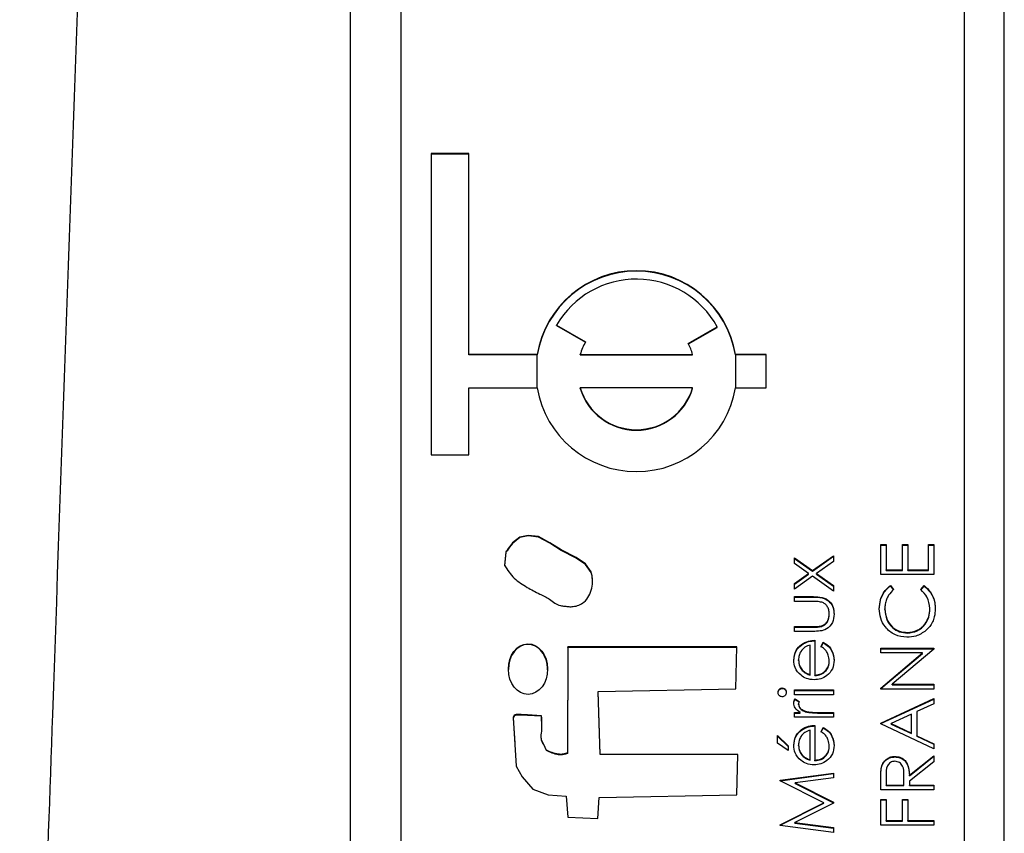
# Model space of a CAD drawing. Header units: millimetres. Extents: x 296 to 1495, y 17 to 1173.
# Tile 9 of 23: x 722 to 731, y 544 to 552. Entities that reach past the tile are written whole.
import ezdxf

# ---------------------------------------------------------------- set-up
doc = ezdxf.new("R2010")
doc.units = ezdxf.units.MM

msp = doc.modelspace()

# ---------------------------------------------------------------- linework, layer by layer
at = {"color": 7, "linetype": 'Continuous', "lineweight": 25}
for p, q in [((724.9094, 535.9782), (724.9094, 573.533)), ((731.0094, 573.1173), (731.0094, 533.1708)), ((731.4094, 533.1708), (731.4094, 573.1173)), ((725.4094, 571.1199), (725.4094, 535.1681)), ((726.0844, 550.9469), (725.7094, 550.9469)), ((725.7094, 550.9469), (725.7094, 547.951)), ((726.0844, 550.9418), (725.7094, 550.9418)), ((726.0844, 548.9496), (726.0844, 550.9469)), ((726.9572, 549.2409), (727.2459, 549.0745)), ((726.9572, 549.2357), (726.9572, 549.2409)), ((726.9572, 549.2357), (727.2436, 549.0706)), ((728.2657, 549.0574), (728.5545, 549.2239)), ((728.2678, 549.0534), (728.5545, 549.2187)), ((728.5545, 549.2187), (728.5545, 549.2239)), ((726.765, 548.9496), (726.0844, 548.9496)), ((726.0844, 548.9445), (726.0844, 548.9496)), ((726.765, 548.9445), (726.0844, 548.9445)), ((726.765, 548.9445), (726.765, 548.9496)), ((727.192, 548.9496), (728.3101, 548.9496)), ((727.192, 548.9445), (727.192, 548.9496)), ((727.192, 548.9445), (728.3101, 548.9445)), ((728.3101, 548.9445), (728.3101, 548.9496)), ((729.0427, 548.9496), (728.7371, 548.9496)), ((728.7371, 548.9445), (728.7371, 548.9496)), ((729.0427, 548.9445), (728.7371, 548.9445)), ((729.0427, 548.6167), (729.0427, 548.9496)), ((726.0844, 547.951), (726.0844, 548.6167)), ((726.0844, 548.6167), (726.765, 548.6167)), ((727.192, 548.6116), (727.192, 548.6167)), ((728.3101, 548.6167), (727.192, 548.6167)), ((728.3101, 548.6116), (728.3101, 548.6167)), ((728.7371, 548.6167), (729.0427, 548.6167)), ((725.7094, 547.951), (726.0844, 547.951)), ((730.1802, 547.0581), (730.2345, 547.0581)), ((730.1802, 546.76), (730.1802, 547.0581)), ((730.1802, 547.0529), (730.2345, 547.0529)), ((730.2345, 547.0581), (730.2345, 546.8074)), ((730.3973, 547.0581), (730.4516, 547.0581)), ((730.3973, 546.8074), (730.3973, 547.0581)), ((730.3973, 547.0529), (730.4516, 547.0529)), ((730.4516, 547.0581), (730.4516, 546.8074)), ((730.6551, 547.0581), (730.7094, 547.0581)), ((730.6551, 546.8074), (730.6551, 547.0581)), ((730.6551, 547.0529), (730.7094, 547.0529)), ((730.7094, 547.0581), (730.7094, 546.76)), ((729.5017, 546.799), (729.7094, 546.9469)), ((729.5017, 546.7938), (729.7094, 546.9417)), ((729.7094, 546.9469), (729.7094, 546.8904)), ((729.3227, 546.9265), (729.5017, 546.799)), ((729.3227, 546.8701), (729.3227, 546.9265)), ((729.3227, 546.9214), (729.5017, 546.7938)), ((729.4622, 546.7707), (729.3227, 546.8701)), ((729.7094, 546.8904), (729.5414, 546.7707)), ((727.3017, 546.7807), (727.3017, 546.7859)), ((729.3227, 546.6713), (729.4622, 546.7707)), ((729.3227, 546.6661), (729.4622, 546.7655)), ((729.4622, 546.7655), (729.4622, 546.7707)), ((729.5017, 546.7938), (729.5017, 546.799)), ((729.5414, 546.7707), (729.7094, 546.651)), ((729.5414, 546.7655), (729.5414, 546.7707)), ((729.5414, 546.7655), (729.7094, 546.6458)), ((730.7094, 546.76), (730.1802, 546.76)), ((730.2345, 546.8074), (730.3973, 546.8074)), ((730.2345, 546.8022), (730.2345, 546.8074)), ((730.2345, 546.8022), (730.3973, 546.8022)), ((730.3973, 546.8022), (730.3973, 546.8074)), ((730.4516, 546.8074), (730.6551, 546.8074)), ((730.4516, 546.8022), (730.4516, 546.8074)), ((730.4516, 546.8022), (730.6551, 546.8022)), ((730.6551, 546.8022), (730.6551, 546.8074)), ((729.5017, 546.7426), (729.3227, 546.6149)), ((729.3227, 546.6149), (729.3227, 546.6713)), ((729.7094, 546.5946), (729.5017, 546.7426)), ((729.7094, 546.651), (729.7094, 546.5946)), ((730.2773, 546.6516), (730.3091, 546.6101)), ((730.2773, 546.6464), (730.2773, 546.6516)), ((730.2773, 546.6464), (730.3091, 546.6049)), ((730.5805, 546.6101), (730.612, 546.6516)), ((730.5805, 546.6049), (730.612, 546.6464)), ((730.612, 546.6464), (730.612, 546.6516)), ((729.3227, 546.5404), (729.5109, 546.5404)), ((729.3227, 546.4929), (729.3227, 546.5404)), ((729.3227, 546.5352), (729.5109, 546.5352)), ((729.502, 546.4929), (729.3227, 546.4929)), ((729.5109, 546.5352), (729.5109, 546.5404)), ((729.6687, 546.3632), (729.6687, 546.3683)), ((730.2209, 546.4129), (730.2209, 546.4181)), ((730.6687, 546.4162), (730.6687, 546.4213)), ((729.3227, 546.2423), (729.502, 546.2423)), ((729.3227, 546.1948), (729.3227, 546.2423)), ((729.3227, 546.2371), (729.502, 546.2371)), ((729.5074, 546.1948), (729.3227, 546.1948)), ((729.502, 546.2371), (729.502, 546.2423)), ((729.5925, 546.2446), (729.5925, 546.2498)), ((730.4453, 546.1789), (730.4453, 546.1841)), ((729.392, 546.0596), (729.392, 546.0647)), ((729.4787, 545.7662), (729.4787, 546.0593)), ((729.5262, 546.1068), (729.5262, 545.7612)), ((729.5873, 546.0443), (729.6094, 546.0864)), ((729.5873, 546.0391), (729.6094, 546.0813)), ((729.6094, 546.0813), (729.6094, 546.0864)), ((727.0703, 546.0411), (727.0648, 544.9864)), ((727.0703, 546.0359), (727.0648, 544.9813)), ((728.751, 546.0411), (727.0703, 546.0411)), ((727.0703, 546.0359), (727.0703, 546.0411)), ((728.7509, 546.0359), (727.0703, 546.0359)), ((728.7399, 545.6251), (728.751, 546.0411)), ((730.1802, 546.0283), (730.7094, 546.0283)), ((730.1802, 545.9808), (730.1802, 546.0283)), ((730.1802, 546.0231), (730.7094, 546.0231)), ((730.5967, 545.9808), (730.1802, 545.9808)), ((730.1802, 545.6317), (730.5967, 545.9808)), ((730.1802, 545.6265), (730.5967, 545.9757)), ((730.7094, 546.0175), (730.2938, 545.6692)), ((730.5967, 545.9757), (730.5967, 545.9808)), ((730.7094, 546.0283), (730.7094, 546.0175)), ((729.3634, 545.9065), (729.3634, 545.9117)), ((729.6687, 545.897), (729.6687, 545.9021)), ((729.3996, 545.807), (729.3996, 545.8121)), ((729.4787, 545.761), (729.4787, 545.7662)), ((729.5262, 545.7561), (729.5262, 545.7612)), ((730.2938, 545.6692), (730.7094, 545.6692)), ((730.2938, 545.664), (730.2938, 545.6692)), ((730.7094, 545.6692), (730.7094, 545.6218)), ((727.3717, 545.5982), (728.7399, 545.6251)), ((727.3921, 544.9745), (727.3717, 545.5982)), ((727.3717, 545.593), (727.3717, 545.5982)), ((727.3921, 544.9693), (727.3717, 545.593)), ((729.2008, 545.6273), (729.2008, 545.6325)), ((729.3227, 545.6122), (729.7094, 545.6122)), ((729.3227, 545.5647), (729.3227, 545.6122)), ((729.3227, 545.607), (729.7094, 545.607)), ((729.7094, 545.6122), (729.7094, 545.5647)), ((730.1802, 545.6218), (730.1802, 545.6317)), ((730.7094, 545.6218), (730.1802, 545.6218)), ((730.2938, 545.664), (730.7094, 545.664)), ((729.7094, 545.5647), (729.3227, 545.5647)), ((729.3291, 545.5241), (729.3703, 545.4981)), ((729.3291, 545.5189), (729.3291, 545.5241)), ((729.3291, 545.5189), (729.3686, 545.4939)), ((729.3634, 545.4686), (729.3634, 545.4738)), ((730.1802, 545.283), (730.7094, 545.5269)), ((730.1802, 545.2778), (730.7094, 545.5217)), ((730.7094, 545.4754), (730.5398, 545.3972)), ((730.7094, 545.5269), (730.7094, 545.4754)), ((729.3227, 545.3886), (729.3796, 545.3886)), ((729.3227, 545.3412), (729.3227, 545.3886)), ((729.3227, 545.3834), (729.3796, 545.3834)), ((729.3796, 545.3834), (729.3796, 545.3886)), ((729.4467, 545.3919), (729.4467, 545.3971)), ((729.5794, 545.3886), (729.7094, 545.3886)), ((729.5794, 545.3834), (729.5794, 545.3886)), ((729.5794, 545.3834), (729.7094, 545.3834)), ((729.7094, 545.3886), (729.7094, 545.3412)), ((730.5398, 545.3972), (730.5398, 545.1577)), ((726.8082, 545.3006), (726.8086, 545.3504)), ((726.8086, 545.3504), (726.8086, 545.3555)), ((729.7094, 545.3412), (729.3227, 545.3412)), ((730.1802, 545.2762), (730.1802, 545.283)), ((730.7094, 545.0256), (730.1802, 545.2762)), ((730.4855, 545.3723), (730.2833, 545.2791)), ((730.2833, 545.2739), (730.2833, 545.2791)), ((730.2833, 545.2791), (730.4855, 545.1834)), ((730.4855, 545.1834), (730.4855, 545.3723)), ((729.392, 545.2127), (729.392, 545.2178)), ((729.4787, 544.9193), (729.4787, 545.2124)), ((729.5262, 545.2599), (729.5262, 544.9143)), ((729.5873, 545.1974), (729.6094, 545.2395)), ((729.5873, 545.1922), (729.6094, 545.2344)), ((729.6094, 545.2344), (729.6094, 545.2395)), ((730.2833, 545.2739), (730.4855, 545.1782)), ((730.4855, 545.1782), (730.4855, 545.1834)), ((726.8053, 545.1336), (726.8053, 545.1284)), ((729.1531, 545.1582), (729.2616, 545.0567)), ((729.1531, 545.0842), (729.1531, 545.1582)), ((729.1531, 545.1531), (729.2616, 545.0515)), ((729.2616, 545.0092), (729.1531, 545.0842)), ((730.5398, 545.1577), (730.7094, 545.0773)), ((730.5398, 545.1525), (730.5398, 545.1577)), ((730.5398, 545.1525), (730.7094, 545.0722)), ((726.8563, 545.0091), (726.8563, 545.0143)), ((727.0648, 544.9813), (727.0648, 544.9864)), ((729.2616, 545.0567), (729.2616, 545.0092)), ((729.3634, 545.0596), (729.3634, 545.0648)), ((729.6687, 545.0501), (729.6687, 545.0552)), ((730.7094, 545.0773), (730.7094, 545.0256)), ((728.7605, 544.9717), (727.3921, 544.9745)), ((727.3921, 544.9693), (727.3921, 544.9745)), ((728.7604, 544.9665), (727.3921, 544.9693)), ((728.7492, 544.5706), (728.7605, 544.9717)), ((729.3996, 544.9601), (729.3996, 544.9653)), ((729.4787, 544.9141), (729.4787, 544.9193)), ((729.5262, 544.9092), (729.5262, 544.9143)), ((730.3217, 544.9459), (730.3217, 544.951)), ((730.4651, 544.7637), (730.7094, 544.9578)), ((730.4651, 544.7585), (730.7094, 544.9526)), ((730.7094, 544.8992), (730.4651, 544.705)), ((730.7094, 544.9578), (730.7094, 544.8992)), ((729.1802, 544.7154), (729.7094, 544.7856)), ((729.7094, 544.7856), (729.7094, 544.738)), ((730.1874, 544.8394), (730.1874, 544.8445)), ((729.1802, 544.7102), (729.7094, 544.7804)), ((729.1802, 544.7085), (729.1802, 544.7154)), ((729.6144, 544.4909), (729.1802, 544.7085)), ((729.7094, 544.738), (729.3286, 544.6874)), ((729.3286, 544.6874), (729.7094, 544.4966)), ((729.3286, 544.6822), (729.3286, 544.6874)), ((730.1802, 544.6191), (730.1802, 544.7248)), ((730.2345, 544.7656), (730.2345, 544.6665)), ((730.4109, 544.6665), (730.4116, 544.7632)), ((730.4109, 544.6613), (730.4116, 544.7581)), ((730.4116, 544.7632), (730.4116, 544.765)), ((730.4116, 544.7581), (730.4116, 544.7632)), ((730.4651, 544.7585), (730.4651, 544.7637)), ((730.4651, 544.705), (730.4651, 544.6665)), ((729.3286, 544.6822), (729.7094, 544.4914)), ((730.7094, 544.6191), (730.1802, 544.6191)), ((730.2345, 544.6665), (730.4109, 544.6665)), ((730.2345, 544.6613), (730.2345, 544.6665)), ((730.2345, 544.6613), (730.4109, 544.6613)), ((730.4109, 544.6613), (730.4109, 544.6665)), ((730.4651, 544.6665), (730.7094, 544.6665)), ((730.4651, 544.6613), (730.4651, 544.6665)), ((730.4651, 544.6613), (730.7094, 544.6613)), ((730.7094, 544.6665), (730.7094, 544.6191)), ((727.0537, 544.5556), (727.0704, 544.3478)), ((727.368, 544.3355), (727.381, 544.5436)), ((727.381, 544.5436), (728.7492, 544.5706)), ((729.7094, 544.4966), (729.7094, 544.4859)), ((730.1802, 544.5242), (730.2345, 544.5242)), ((730.1802, 544.2667), (730.1802, 544.5242)), ((730.1802, 544.519), (730.2345, 544.519)), ((730.2345, 544.5242), (730.2345, 544.3142)), ((730.3973, 544.5242), (730.4516, 544.5242)), ((730.3973, 544.3142), (730.3973, 544.5242)), ((730.3973, 544.519), (730.4516, 544.519)), ((730.4516, 544.5242), (730.4516, 544.3142)), ((729.1802, 544.2727), (729.6144, 544.4909)), ((729.1802, 544.2675), (729.6144, 544.4857)), ((729.7094, 544.4859), (729.3278, 544.2944)), ((729.6144, 544.4857), (729.6144, 544.4909)), ((727.0704, 544.3478), (727.368, 544.3355)), ((730.2345, 544.3142), (730.3973, 544.3142)), ((730.2345, 544.309), (730.2345, 544.3142)), ((730.2345, 544.309), (730.3973, 544.309)), ((730.3973, 544.309), (730.3973, 544.3142)), ((730.4516, 544.3142), (730.7094, 544.3142)), ((730.4516, 544.309), (730.4516, 544.3142)), ((730.4516, 544.309), (730.7094, 544.309)), ((730.7094, 544.3142), (730.7094, 544.2667)), ((729.1802, 544.2659), (729.1802, 544.2727)), ((729.7094, 544.1962), (729.1802, 544.2659)), ((729.3278, 544.2944), (729.7094, 544.2439)), ((729.3278, 544.2892), (729.3278, 544.2944)), ((729.3278, 544.2892), (729.7094, 544.2387)), ((729.7094, 544.2439), (729.7094, 544.1962)), ((730.7094, 544.2667), (730.1802, 544.2667))]:
    msp.add_line(p, q, dxfattribs=at)
at = {"color": 8, "linetype": 'Continuous', "lineweight": 25}
for p, q in [((726.765, 548.6167), (726.765, 548.9445)), ((728.7371, 548.9445), (728.7371, 548.6167))]:
    msp.add_line(p, q, dxfattribs=at)
at = {"color": 7, "linetype": 'Continuous', "lineweight": 25, "flags": 128}
for points in [[(727.3017, 546.7859), (727.2462, 546.8662), (727.153, 546.9294), (727.0023, 547.006), (726.8887, 547.0763), (726.778, 547.1377), (726.6732, 547.1495), (726.5922, 547.1324), (726.519, 547.0758), (726.4896, 547.0374), (726.4769, 547.0179), (726.4668, 547.0013), (726.4586, 546.9941), (726.454, 546.9902), (726.4527, 546.9882), (726.4523, 546.9872), (726.4522, 546.9867), (726.4521, 546.9865), (726.4521, 546.9864), (726.4521, 546.9863), (726.4521, 546.9863), (726.4521, 546.9863), (726.4521, 546.9863), (726.4384, 546.8525)], [(727.3017, 546.7807), (727.2462, 546.861), (727.153, 546.9242), (727.0023, 547.0008), (726.8887, 547.0712), (726.778, 547.1326), (726.6732, 547.1444), (726.5922, 547.1272), (726.519, 547.0706), (726.4896, 547.0323), (726.4769, 547.0127), (726.4668, 546.9961), (726.4586, 546.9889), (726.454, 546.9851), (726.4527, 546.983), (726.4523, 546.982), (726.4522, 546.9815), (726.4521, 546.9813), (726.4521, 546.9812), (726.4521, 546.9812), (726.4521, 546.9811), (726.4521, 546.9811), (726.4521, 546.9811), (726.4384, 546.8473)], [(726.8086, 545.3555), (726.667, 545.3646), (726.6047, 545.3676), (726.5773, 545.3681), (726.5557, 545.3681), (726.5453, 545.3654), (726.5361, 545.3583), (726.5287, 545.3475), (726.5269, 545.3423), (726.5264, 545.34), (726.5263, 545.339), (726.5262, 545.3385), (726.5262, 545.3383), (726.5262, 545.3382), (726.5262, 545.3382), (726.5262, 545.3382), (726.5262, 545.3382), (726.5262, 545.3382), (726.5549, 544.8561), (726.6133, 544.7487), (726.7222, 544.6265), (726.873, 544.5698), (727.0537, 544.5556)], [(726.8086, 545.3504), (726.667, 545.3595), (726.6047, 545.3624), (726.5773, 545.363), (726.5557, 545.363), (726.5453, 545.3602), (726.5361, 545.3532), (726.5287, 545.3423), (726.5269, 545.3371), (726.5264, 545.3348), (726.5263, 545.3338), (726.5262, 545.3333), (726.5262, 545.3332), (726.5262, 545.3331), (726.5262, 545.333), (726.5262, 545.333), (726.5262, 545.333), (726.5262, 545.333), (726.541, 545.085)]]:
    msp.add_lwpolyline(points, dxfattribs=at)
at = {"color": 7, "linetype": 'Continuous', "lineweight": 25}
for centre, radius, start, end in [((727.751, 548.7818), 1.0002, 9.65778, 170.34222), ((727.751, 548.7767), 1.0002, 9.65778, 170.34222), ((727.751, 548.7815), 0.9172, 28.84033, 149.94011), ((727.7498, 548.7831), 0.5821, 149.96599, 163.37672), ((727.7523, 548.7831), 0.5821, 16.62308, 28.11319), ((727.751, 548.7845), 1.0002, 189.65778, 350.34222), ((727.751, 548.7841), 0.5835, 196.66533, 343.33467), ((727.751, 548.7789), 0.5835, 196.66533, 343.33467)]:
    msp.add_arc(centre, radius, start, end, dxfattribs=at)
msp.add_ellipse((726.6728, 545.8201), major_axis=(-0.0021, 0.2513), ratio=0.777086, dxfattribs=at)
for start_param, end_param in [(6.283142, 7.843176), (4.701584, 6.283142)]:
    msp.add_ellipse((726.6728, 545.815), major_axis=(-0.0021, 0.2513), ratio=0.777086, start_param=start_param, end_param=end_param, dxfattribs=at)
for points, knots in [([(723.1394, 578.3298), (723.0446, 575.8134), (722.8493, 570.6272), (722.5563, 562.6174), (722.2521, 554.1472), (721.9372, 545.2165), (721.7262, 539.1091), (721.6181, 535.9786)], [0, 0, 0, 0, 0.178264, 0.367396, 0.567396, 0.778264, 1, 1, 1, 1]), ([(726.4384, 546.8525), (726.4684, 546.8073), (726.5277, 546.7178), (726.6595, 546.634), (726.7789, 546.5692), (726.8771, 546.5279), (726.9359, 546.4743), (726.9889, 546.4524), (727.0376, 546.4458), (727.0795, 546.4404), (727.1464, 546.4409), (727.2252, 546.4721), (727.2833, 546.5467), (727.3104, 546.624), (727.3185, 546.7062), (727.3072, 546.7596), (727.3017, 546.7859)], [0, 0, 0, 0, 0.127527, 0.252262, 0.364104, 0.452112, 0.502009, 0.551538, 0.585124, 0.618565, 0.651733, 0.743689, 0.806528, 0.870984, 0.93641, 1, 1, 1, 1]), ([(727.3132, 546.6896), (727.3136, 546.6935), (727.3168, 546.7241), (727.3087, 546.7544), (727.3017, 546.7807)], [0, 0, 0, 0, 0.129202, 1, 1, 1, 1]), ([(730.1666, 546.421), (730.1687, 546.4512), (730.1721, 546.501), (730.1994, 546.5651), (730.2321, 546.6142), (730.2622, 546.6391), (730.2773, 546.6516)], [0, 0, 0, 0, 0.33969, 0.55984, 0.77993, 1, 1, 1, 1]), ([(730.1666, 546.4158), (730.1687, 546.4461), (730.1721, 546.4959), (730.1994, 546.5599), (730.2321, 546.6091), (730.2622, 546.634), (730.2773, 546.6464)], [0, 0, 0, 0, 0.33969, 0.55984, 0.77993, 1, 1, 1, 1]), ([(730.612, 546.6516), (730.6345, 546.6314), (730.6717, 546.5982), (730.7036, 546.5363), (730.7204, 546.4801), (730.7221, 546.4411), (730.7229, 546.4217)], [0, 0, 0, 0, 0.339341, 0.559515, 0.77972, 1, 1, 1, 1]), ([(730.612, 546.6464), (730.6345, 546.6263), (730.6717, 546.593), (730.7036, 546.5311), (730.7204, 546.4749), (730.7221, 546.436), (730.7229, 546.4165)], [0, 0, 0, 0, 0.339341, 0.559515, 0.77972, 1, 1, 1, 1]), ([(730.3091, 546.6101), (730.2911, 546.5928), (730.2614, 546.5644), (730.2363, 546.5128), (730.223, 546.4662), (730.2216, 546.4341), (730.2209, 546.4181)], [0, 0, 0, 0, 0.339327, 0.559466, 0.779727, 1, 1, 1, 1]), ([(730.6687, 546.4213), (730.6637, 546.4622), (730.6547, 546.5353), (730.6032, 546.5872), (730.5805, 546.6101)], [0, 0, 0, 0, 0.5587722, 1, 1, 1, 1]), ([(729.5963, 546.4851), (729.5788, 546.488), (729.5476, 546.4932), (729.516, 546.493), (729.502, 546.4929)], [0, 0, 0, 0, 0.559371, 1, 1, 1, 1]), ([(729.5109, 546.5404), (729.5398, 546.5399), (729.5973, 546.5391), (729.6727, 546.5019), (729.7119, 546.4358), (729.7147, 546.3906), (729.7162, 546.3679)], [0, 0, 0, 0, 0.281501, 0.559646, 0.779298, 1, 1, 1, 1]), ([(729.5109, 546.5352), (729.5398, 546.5348), (729.5973, 546.5339), (729.6727, 546.4968), (729.7119, 546.4306), (729.7147, 546.3854), (729.7162, 546.3627)], [0, 0, 0, 0, 0.281501, 0.559646, 0.779298, 1, 1, 1, 1]), ([(729.6687, 546.3683), (729.6679, 546.3821), (729.6663, 546.4095), (729.6497, 546.4447), (729.6257, 546.4714), (729.6061, 546.4805), (729.5963, 546.4851)], [0, 0, 0, 0, 0.28027, 0.560007, 0.780074, 1, 1, 1, 1]), ([(729.7162, 546.3679), (729.7138, 546.3385), (729.7092, 546.2799), (729.6318, 546.1978), (729.5547, 546.196), (729.5074, 546.1948)], [0, 0, 0, 0, 0.28097, 0.559785, 1, 1, 1, 1]), ([(729.5925, 546.2498), (729.6054, 546.2556), (729.6314, 546.2673), (729.6623, 546.3098), (729.6662, 546.3461), (729.6687, 546.3683)], [0, 0, 0, 0, 0.280117, 0.560544, 1, 1, 1, 1]), ([(729.5925, 546.2446), (729.6054, 546.2504), (729.6314, 546.2621), (729.6623, 546.3046), (729.6662, 546.341), (729.6687, 546.3632)], [0, 0, 0, 0, 0.280117, 0.560544, 1, 1, 1, 1]), ([(730.4417, 546.1367), (730.4002, 546.1415), (730.3173, 546.1512), (730.2264, 546.2293), (730.1739, 546.3234), (730.1691, 546.3885), (730.1666, 546.421)], [0, 0, 0, 0, 0.279512, 0.55908, 0.779374, 1, 1, 1, 1]), ([(730.2209, 546.4181), (730.2248, 546.3843), (730.2325, 546.3168), (730.2899, 546.2381), (730.3655, 546.1913), (730.4187, 546.1865), (730.4453, 546.1841)], [0, 0, 0, 0, 0.279856, 0.559519, 0.779686, 1, 1, 1, 1]), ([(730.2209, 546.4129), (730.2248, 546.3791), (730.2325, 546.3117), (730.2899, 546.233), (730.3655, 546.1861), (730.4187, 546.1813), (730.4453, 546.1789)], [0, 0, 0, 0, 0.2798558, 0.5595188, 0.7796855, 1, 1, 1, 1]), ([(730.4453, 546.1841), (730.4795, 546.1881), (730.548, 546.1962), (730.6218, 546.2624), (730.663, 546.3409), (730.6668, 546.3945), (730.6687, 546.4213)], [0, 0, 0, 0, 0.279434, 0.558921, 0.779283, 1, 1, 1, 1]), ([(730.4453, 546.1789), (730.4795, 546.183), (730.548, 546.191), (730.6218, 546.2572), (730.663, 546.3357), (730.6668, 546.3893), (730.6687, 546.4162)], [0, 0, 0, 0, 0.279434, 0.558921, 0.779283, 1, 1, 1, 1]), ([(730.7229, 546.4217), (730.7214, 546.3938), (730.7188, 546.348), (730.6971, 546.2878), (730.6693, 546.2411), (730.6434, 546.2162), (730.6304, 546.2037)], [0, 0, 0, 0, 0.339838, 0.559927, 0.779959, 1, 1, 1, 1]), ([(729.502, 546.2423), (729.5191, 546.2422), (729.5494, 546.2421), (729.5793, 546.2474), (729.5925, 546.2498)], [0, 0, 0, 0, 0.560377, 1, 1, 1, 1]), ([(729.502, 546.2371), (729.5191, 546.237), (729.5494, 546.2369), (729.5793, 546.2423), (729.5925, 546.2446)], [0, 0, 0, 0, 0.5603768, 1, 1, 1, 1]), ([(730.6304, 546.2037), (730.5984, 546.1818), (730.541, 546.1427), (730.4721, 546.1385), (730.4417, 546.1367)], [0, 0, 0, 0, 0.5590286, 1, 1, 1, 1]), ([(729.3159, 545.9092), (729.3199, 545.9435), (729.327, 546.005), (729.3721, 546.0464), (729.392, 546.0647)], [0, 0, 0, 0, 0.558919, 1, 1, 1, 1]), ([(729.3159, 545.904), (729.3199, 545.9384), (729.327, 545.9998), (729.3721, 546.0413), (729.392, 546.0596)], [0, 0, 0, 0, 0.5589188, 1, 1, 1, 1]), ([(729.4787, 546.0593), (729.4604, 546.0535), (729.4238, 546.0419), (729.387, 546.0014), (729.3669, 545.9564), (729.3646, 545.9266), (729.3634, 545.9117)], [0, 0, 0, 0, 0.2801382, 0.5591944, 0.7795977, 1, 1, 1, 1]), ([(729.392, 546.0647), (729.4153, 546.0785), (729.4569, 546.1031), (729.505, 546.1056), (729.5262, 546.1068)], [0, 0, 0, 0, 0.558897, 1, 1, 1, 1]), ([(729.392, 546.0596), (729.4153, 546.0733), (729.4569, 546.0979), (729.505, 546.1005), (729.5262, 546.1016)], [0, 0, 0, 0, 0.558897, 1, 1, 1, 1]), ([(729.6094, 546.0864), (729.6269, 546.0756), (729.6619, 546.0541), (729.7068, 545.9934), (729.7126, 545.9404), (729.7162, 545.9081)], [0, 0, 0, 0, 0.280919, 0.561407, 1, 1, 1, 1]), ([(729.6094, 546.0813), (729.6269, 546.0705), (729.6619, 546.0489), (729.7068, 545.9882), (729.7126, 545.9352), (729.7162, 545.9029)], [0, 0, 0, 0, 0.280919, 0.5614069, 1, 1, 1, 1]), ([(729.6687, 545.9021), (729.6668, 545.9216), (729.6637, 545.9537), (729.6442, 545.9945), (729.6184, 546.0228), (729.5977, 546.0371), (729.5873, 546.0443)], [0, 0, 0, 0, 0.339465, 0.559626, 0.779498, 1, 1, 1, 1]), ([(729.388, 545.7583), (729.3646, 545.782), (729.3228, 545.8244), (729.318, 545.8832), (729.3159, 545.9092)], [0, 0, 0, 0, 0.5585773, 1, 1, 1, 1]), ([(729.3634, 545.9117), (729.3652, 545.8912), (729.3684, 545.8545), (729.3901, 545.8251), (729.3996, 545.8121)], [0, 0, 0, 0, 0.559458, 1, 1, 1, 1]), ([(729.3634, 545.9065), (729.3652, 545.886), (729.3684, 545.8494), (729.3901, 545.8199), (729.3996, 545.807)], [0, 0, 0, 0, 0.559458, 1, 1, 1, 1]), ([(729.7162, 545.9081), (729.7135, 545.8787), (729.7082, 545.82), (729.6518, 545.7568), (729.5857, 545.7201), (729.54, 545.7159), (729.5171, 545.7138)], [0, 0, 0, 0, 0.2798853, 0.5588589, 0.779462, 1, 1, 1, 1]), ([(729.5262, 545.7612), (729.5472, 545.7637), (729.589, 545.7685), (729.6364, 545.8059), (729.6646, 545.8528), (729.6673, 545.8857), (729.6687, 545.9021)], [0, 0, 0, 0, 0.279963, 0.559359, 0.779526, 1, 1, 1, 1]), ([(729.5262, 545.7561), (729.5472, 545.7585), (729.589, 545.7633), (729.6364, 545.8007), (729.6646, 545.8476), (729.6673, 545.8805), (729.6687, 545.897)], [0, 0, 0, 0, 0.279963, 0.559359, 0.779526, 1, 1, 1, 1]), ([(729.3996, 545.8121), (729.4127, 545.8006), (729.4361, 545.78), (729.4657, 545.7704), (729.4787, 545.7662)], [0, 0, 0, 0, 0.558795, 1, 1, 1, 1]), ([(729.3996, 545.807), (729.4127, 545.7954), (729.4361, 545.7748), (729.4657, 545.7652), (729.4787, 545.761)], [0, 0, 0, 0, 0.558795, 1, 1, 1, 1]), ([(729.5171, 545.7138), (729.4908, 545.7161), (729.4439, 545.7203), (729.4051, 545.7467), (729.388, 545.7583)], [0, 0, 0, 0, 0.559427, 1, 1, 1, 1]), ([(729.1599, 545.5882), (729.1605, 545.5945), (729.1618, 545.6071), (729.1725, 545.6215), (729.186, 545.6309), (729.1958, 545.632), (729.2008, 545.6325)], [0, 0, 0, 0, 0.279869, 0.559866, 0.779911, 1, 1, 1, 1]), ([(729.1599, 545.5831), (729.1605, 545.5894), (729.1618, 545.6019), (729.1725, 545.6164), (729.186, 545.6258), (729.1958, 545.6268), (729.2008, 545.6273)], [0, 0, 0, 0, 0.279869, 0.559866, 0.779911, 1, 1, 1, 1]), ([(729.2008, 545.5444), (729.1945, 545.5453), (729.182, 545.547), (729.1689, 545.5594), (729.161, 545.5735), (729.1602, 545.5833), (729.1599, 545.5882)], [0, 0, 0, 0, 0.279289, 0.558897, 0.779452, 1, 1, 1, 1]), ([(729.2008, 545.6325), (729.207, 545.6316), (729.2195, 545.6298), (729.2324, 545.6171), (729.2402, 545.603), (729.2409, 545.5932), (729.2413, 545.5882)], [0, 0, 0, 0, 0.2791599, 0.5588624, 0.7793557, 1, 1, 1, 1]), ([(729.2008, 545.6273), (729.207, 545.6264), (729.2195, 545.6246), (729.2324, 545.6119), (729.2402, 545.5978), (729.2409, 545.588), (729.2413, 545.5831)], [0, 0, 0, 0, 0.2791599, 0.5588624, 0.7793557, 1, 1, 1, 1]), ([(729.2413, 545.5882), (729.2406, 545.582), (729.2393, 545.5697), (729.2287, 545.5554), (729.2154, 545.546), (729.2056, 545.545), (729.2008, 545.5444)], [0, 0, 0, 0, 0.279784, 0.559698, 0.779921, 1, 1, 1, 1]), ([(729.3159, 545.4828), (729.3169, 545.491), (729.3186, 545.5057), (729.3259, 545.5185), (729.3291, 545.5241)], [0, 0, 0, 0, 0.559243, 1, 1, 1, 1]), ([(729.3159, 545.4776), (729.3169, 545.4858), (729.3186, 545.5005), (729.3259, 545.5133), (729.3291, 545.5189)], [0, 0, 0, 0, 0.5592431, 1, 1, 1, 1]), ([(729.3796, 545.3886), (729.3614, 545.4019), (729.3361, 545.4204), (729.3182, 545.4567), (729.3167, 545.4741), (729.3159, 545.4828)], [0, 0, 0, 0, 0.558788, 0.779481, 1, 1, 1, 1]), ([(729.3703, 545.4981), (729.3683, 545.4937), (729.3647, 545.486), (729.3638, 545.4775), (729.3634, 545.4738)], [0, 0, 0, 0, 0.560396, 1, 1, 1, 1]), ([(729.3634, 545.4738), (729.3658, 545.4626), (729.3707, 545.4402), (729.4018, 545.4115), (729.4297, 545.4025), (729.4467, 545.3971)], [0, 0, 0, 0, 0.278336, 0.558768, 1, 1, 1, 1]), ([(729.3634, 545.4686), (729.3658, 545.4575), (729.3707, 545.4351), (729.4018, 545.4063), (729.4297, 545.3974), (729.4467, 545.3919)], [0, 0, 0, 0, 0.278336, 0.558768, 1, 1, 1, 1]), ([(729.4467, 545.3971), (729.4714, 545.3939), (729.5154, 545.3884), (729.5599, 545.3885), (729.5794, 545.3886)], [0, 0, 0, 0, 0.559636, 1, 1, 1, 1]), ([(729.4467, 545.3919), (729.4714, 545.3888), (729.5154, 545.3832), (729.5599, 545.3833), (729.5794, 545.3834)], [0, 0, 0, 0, 0.559636, 1, 1, 1, 1]), ([(726.8563, 545.0143), (726.844, 545.0414), (726.8276, 545.0777), (726.7989, 545.1315), (726.8152, 545.2218), (726.8115, 545.2983), (726.8086, 545.3555)], [0, 0, 0, 0, 0.254867, 0.341367, 0.5079224, 1, 1, 1, 1]), ([(729.3159, 545.0623), (729.3199, 545.0967), (729.327, 545.1581), (729.3721, 545.1995), (729.392, 545.2178)], [0, 0, 0, 0, 0.558919, 1, 1, 1, 1]), ([(729.3159, 545.0572), (729.3199, 545.0915), (729.327, 545.1529), (729.3721, 545.1944), (729.392, 545.2127)], [0, 0, 0, 0, 0.558919, 1, 1, 1, 1]), ([(729.4787, 545.2124), (729.4604, 545.2066), (729.4238, 545.1951), (729.387, 545.1545), (729.3669, 545.1095), (729.3646, 545.0797), (729.3634, 545.0648)], [0, 0, 0, 0, 0.2801382, 0.5591944, 0.7795977, 1, 1, 1, 1]), ([(729.392, 545.2178), (729.4153, 545.2316), (729.4569, 545.2562), (729.505, 545.2587), (729.5262, 545.2599)], [0, 0, 0, 0, 0.558897, 1, 1, 1, 1]), ([(729.392, 545.2127), (729.4153, 545.2264), (729.4569, 545.251), (729.505, 545.2536), (729.5262, 545.2547)], [0, 0, 0, 0, 0.558897, 1, 1, 1, 1]), ([(729.6687, 545.0552), (729.6668, 545.0747), (729.6637, 545.1068), (729.6442, 545.1477), (729.6184, 545.1759), (729.5977, 545.1902), (729.5873, 545.1974)], [0, 0, 0, 0, 0.339465, 0.559626, 0.779498, 1, 1, 1, 1]), ([(729.6094, 545.2395), (729.6269, 545.2288), (729.6619, 545.2072), (729.7068, 545.1465), (729.7126, 545.0935), (729.7162, 545.0612)], [0, 0, 0, 0, 0.280919, 0.561407, 1, 1, 1, 1]), ([(729.6094, 545.2344), (729.6269, 545.2236), (729.6619, 545.2021), (729.7068, 545.1413), (729.7126, 545.0883), (729.7162, 545.056)], [0, 0, 0, 0, 0.280919, 0.561407, 1, 1, 1, 1]), ([(726.8563, 545.0091), (726.845, 545.0364), (726.8299, 545.073), (726.8047, 545.1113), (726.8057, 545.125), (726.8059, 545.1284)], [0, 0, 0, 0, 0.688573, 0.92227, 1, 1, 1, 1]), ([(727.0648, 544.9864), (727.0511, 544.9816), (727.0219, 544.9711), (726.9479, 544.9724), (726.8945, 544.9968), (726.8563, 545.0143)], [0, 0, 0, 0, 0.199081, 0.426805, 1, 1, 1, 1]), ([(727.0648, 544.9813), (727.0511, 544.9764), (727.0219, 544.966), (726.9479, 544.9672), (726.8945, 544.9916), (726.8563, 545.0091)], [0, 0, 0, 0, 0.199081, 0.426805, 1, 1, 1, 1]), ([(729.388, 544.9114), (729.3646, 544.9351), (729.3228, 544.9775), (729.318, 545.0364), (729.3159, 545.0623)], [0, 0, 0, 0, 0.5585773, 1, 1, 1, 1]), ([(729.3634, 545.0648), (729.3652, 545.0443), (729.3684, 545.0076), (729.3901, 544.9782), (729.3996, 544.9653)], [0, 0, 0, 0, 0.559458, 1, 1, 1, 1]), ([(729.3634, 545.0596), (729.3652, 545.0391), (729.3684, 545.0025), (729.3901, 544.973), (729.3996, 544.9601)], [0, 0, 0, 0, 0.559458, 1, 1, 1, 1]), ([(729.7162, 545.0612), (729.7135, 545.0318), (729.7082, 544.9731), (729.6518, 544.91), (729.5857, 544.8732), (729.54, 544.869), (729.5171, 544.8669)], [0, 0, 0, 0, 0.2798853, 0.5588589, 0.779462, 1, 1, 1, 1]), ([(729.5262, 544.9143), (729.5472, 544.9168), (729.589, 544.9216), (729.6364, 544.959), (729.6646, 545.0059), (729.6673, 545.0388), (729.6687, 545.0552)], [0, 0, 0, 0, 0.279963, 0.559359, 0.779526, 1, 1, 1, 1]), ([(729.5262, 544.9092), (729.5472, 544.9116), (729.589, 544.9164), (729.6364, 544.9538), (729.6646, 545.0007), (729.6673, 545.0336), (729.6687, 545.0501)], [0, 0, 0, 0, 0.279963, 0.559359, 0.779526, 1, 1, 1, 1]), ([(729.5171, 544.8669), (729.4908, 544.8693), (729.4439, 544.8735), (729.4051, 544.8998), (729.388, 544.9114)], [0, 0, 0, 0, 0.559427, 1, 1, 1, 1]), ([(729.3996, 544.9653), (729.4127, 544.9537), (729.4361, 544.9331), (729.4657, 544.9235), (729.4787, 544.9193)], [0, 0, 0, 0, 0.558795, 1, 1, 1, 1]), ([(729.3996, 544.9601), (729.4127, 544.9486), (729.4361, 544.9279), (729.4657, 544.9184), (729.4787, 544.9141)], [0, 0, 0, 0, 0.558795, 1, 1, 1, 1]), ([(730.1874, 544.8445), (730.1929, 544.8611), (730.2039, 544.8943), (730.2396, 544.9292), (730.2807, 544.9484), (730.308, 544.9502), (730.3217, 544.951)], [0, 0, 0, 0, 0.279797, 0.5595, 0.779626, 1, 1, 1, 1]), ([(730.1874, 544.8394), (730.1929, 544.8559), (730.2039, 544.8891), (730.2396, 544.924), (730.2807, 544.9432), (730.308, 544.945), (730.3217, 544.9459)], [0, 0, 0, 0, 0.2797971, 0.5594998, 0.7796265, 1, 1, 1, 1]), ([(730.3216, 544.9036), (730.3139, 544.903), (730.2984, 544.9019), (730.2772, 544.8914), (730.2593, 544.8765), (730.2334, 544.8373), (730.234, 544.7974), (730.2345, 544.7656)], [0, 0, 0, 0, 0.125307, 0.250617, 0.375954, 0.501281, 1, 1, 1, 1]), ([(730.4116, 544.7632), (730.4115, 544.7957), (730.4114, 544.8363), (730.3855, 544.8764), (730.3612, 544.8974), (730.3374, 544.9011), (730.3216, 544.9036)], [0, 0, 0, 0, 0.499827, 0.625498, 0.751208, 1, 1, 1, 1]), ([(730.3217, 544.951), (730.3385, 544.9496), (730.3719, 544.9469), (730.4164, 544.9207), (730.4608, 544.8612), (730.4634, 544.8039), (730.4651, 544.7637)], [0, 0, 0, 0, 0.18712, 0.373979, 0.560911, 1, 1, 1, 1]), ([(730.3217, 544.9459), (730.3385, 544.9445), (730.3719, 544.9417), (730.4164, 544.9156), (730.4608, 544.856), (730.4634, 544.7987), (730.4651, 544.7585)], [0, 0, 0, 0, 0.18712, 0.373979, 0.560911, 1, 1, 1, 1]), ([(730.1802, 544.7248), (730.1801, 544.7473), (730.18, 544.7873), (730.1852, 544.8271), (730.1874, 544.8445)], [0, 0, 0, 0, 0.56024, 1, 1, 1, 1]), ([(730.1802, 544.7196), (730.1801, 544.7421), (730.18, 544.7822), (730.1852, 544.8219), (730.1874, 544.8394)], [0, 0, 0, 0, 0.56024, 1, 1, 1, 1])]:
    msp.add_open_spline(points, degree=3, knots=knots, dxfattribs=at)

doc.saveas('drawing.dxf')
